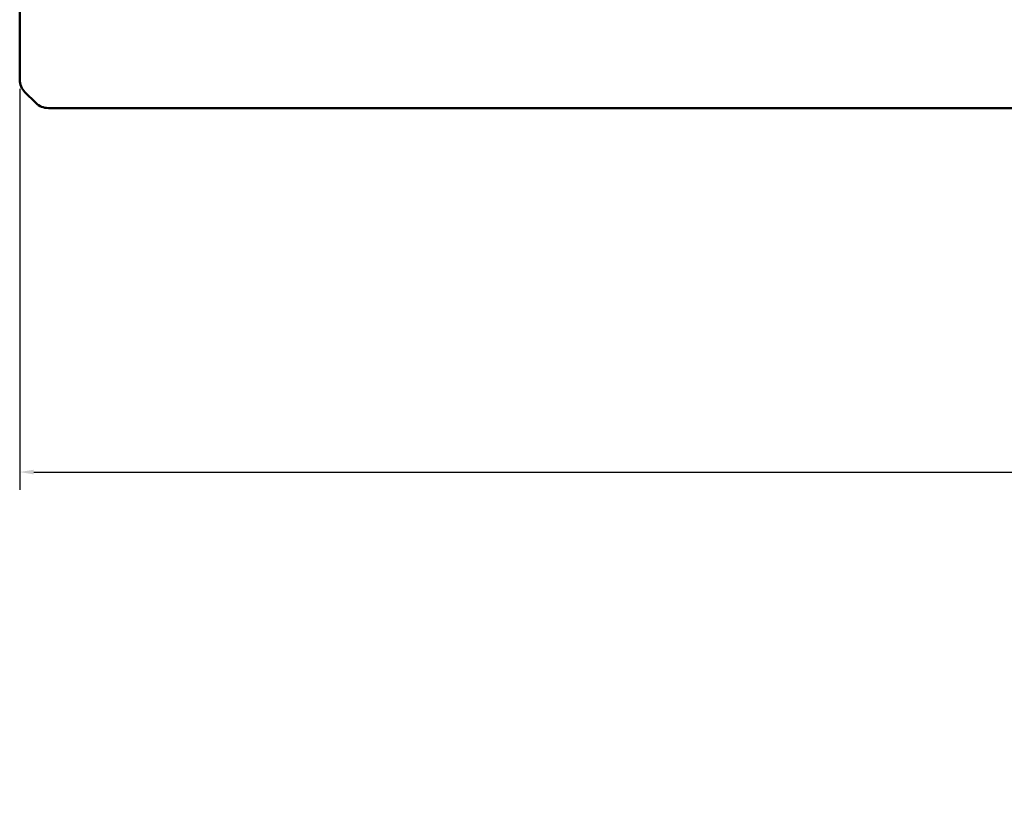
# Model space of a CAD drawing. Header units: inches. Extents: x 0.8 to 72.9, y -7.8 to 49.3.
# Tile 40 of 256: x 34.8 to 41.7, y -0.3 to 5.2. Entities that reach past the tile are written whole.
import ezdxf

# ---------------------------------------------------------------- set-up
doc = ezdxf.new("R2010")
doc.units = ezdxf.units.IN
doc.header["$MEASUREMENT"] = 0
doc.layers.add('Dimensions(ROSSANSI)', color=7, linetype='Continuous', lineweight=25)
doc.layers.add('Visible Edges(ROSSANSI)', color=7, linetype='Continuous', lineweight=50)
doc.styles.add('DEFAULT-ROSSANSI', font='arial.ttf')
doc.dimstyles.new('DEFAULT-ROSSANSI', dxfattribs={"dimtxt": 1, "dimasz": 0.098425, "dimexe": 0.125, "dimexo": 0.0625, "dimgap": 0.031496, "dimtad": 0, "dimtih": 1, "dimtoh": 1, "dimrnd": 1e-08, "dimzin": 0, "dimdsep": 46, "dimtxsty": 'DEFAULT-ROSSANSI', "dimcen": 0.09, "dimdle": 0.393701, "dimclrd": 7, "dimclre": 7, "dimclrt": 179, "dimadec": 0, "dimazin": 0, "dimtfac": 1, "dimtofl": 0, "dimtmove": 0, "dimatfit": 3, "dimfxl": 1, "dimtolj": 1, "dimtzin": 0, "dimlwd": 25, "dimlwe": 25, "dimarcsym": 0})

# ---------------------------------------------------------------- blocks, each defined once
blk = doc.blocks.new('*D4')
at = {"layer": 'Defpoints', "color": 0}
for p in [(34.7947, 4.7595), (67.3037, 4.7595), (67.3037, 2.0036)]:
    blk.add_point(p, dxfattribs=at)
at = {"layer": 'Dimensions(ROSSANSI)', "color": 7, "lineweight": 25}
for p, q in [((34.7947, 4.697), (34.7947, 1.8786)), ((67.3037, 4.697), (67.3037, 1.8786)), ((34.8931, 2.0036), (49.8548, 2.0036)), ((67.2053, 2.0036), (57.9246, 2.0036))]:
    blk.add_line(p, q, dxfattribs=at)
at = {"layer": 'Dimensions(ROSSANSI)', "color": 7}
for points in [[(34.8931, 2.02), (34.8931, 1.9872), (34.7947, 2.0036)], [(67.2053, 2.02), (67.2053, 1.9872), (67.3037, 2.0036)]]:
    blk.add_solid(points, dxfattribs=at)
at = {"layer": 'Dimensions(ROSSANSI)', "color": 179, "lineweight": 25, "insert": (49.8863, 2.6444), "char_height": 1, "attachment_point": 1, "style": 'DEFAULT-ROSSANSI'}
blk.add_mtext('\\A1;32.51 [825.7]', dxfattribs=at)

msp = doc.modelspace()

# ---------------------------------------------------------------- linework, layer by layer
at = {"layer": 'Visible Edges(ROSSANSI)'}
for p, q in [((34.7947, 4.7595), (34.7947, 21.7907)), ((34.9081, 4.5973), (34.8313, 4.6727)), ((34.9965, 4.5614), (67.1019, 4.5614))]:
    msp.add_line(p, q, dxfattribs=at)
for centre, start_param, end_param in [((34.9197, 4.7595), 0, 0.785398), ((34.9965, 4.6841), 0.785398, 1.570796)]:
    msp.add_ellipse(centre, major_axis=(-0.125, 0), ratio=0.981793, start_param=start_param, end_param=end_param, dxfattribs=at)

# ---------------------------------------------------------------- dimensions: what is measured, and where the dimension line sits
at = {"layer": 'Dimensions(ROSSANSI)', "color": 7, "lineweight": 25}
dim = msp.add_linear_dim(base=(67.3037, 2.0036), p1=(34.7947, 4.7595), p2=(67.3037, 4.7595), dimstyle='DEFAULT-ROSSANSI', override={"dimtih": 0, "dimtoh": 0, "dimdec": 2, "dimtp": 0, "dimtm": 0, "dimtdec": 2, "dimatfit": 1}, dxfattribs=at)
dim.commit()
dim.dimension.update_dxf_attribs({"geometry": '*D4', "text_midpoint": (53.8897, 2.0036), "dimtype": 160})

doc.saveas('drawing.dxf')
